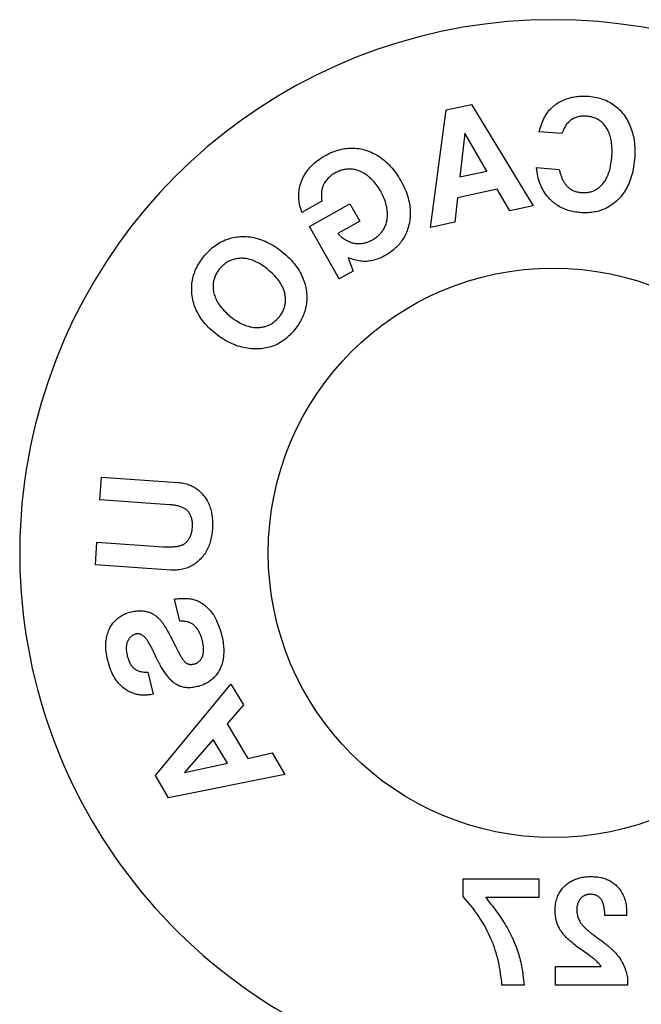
# Model space of a CAD drawing. Header units: inches. Extents: x 0 to 235, y 0 to 152.
# Tile 91 of 93: x 215.73 to 217.23, y 111.8 to 114.18. Entities that reach past the tile are written whole.
import ezdxf

# ---------------------------------------------------------------- set-up
doc = ezdxf.new("R2010")
doc.units = ezdxf.units.IN
doc.header["$LTSCALE"] = 12.916347
doc.header["$MEASUREMENT"] = 0
doc.linetypes.add('HIDDEN', pattern=[0.2, 0.1, -0.1])
doc.layers.get('0').update_dxf_attribs({"linetype": 'CONTINUOUS'})
doc.layers.add('DEFAULT_2', color=8, linetype='HIDDEN')

msp = doc.modelspace()

# ---------------------------------------------------------------- linework, layer by layer
at = {"color": 7, "linetype": 'Continuous'}
msp.add_circle((217.0165, 112.8916), 0.6875, dxfattribs=at)
msp.add_arc((217.0165, 112.8916), 1.2875, 297.7005, 242.2995, dxfattribs=at)
at = {"layer": 'DEFAULT_2', "color": 8, "linetype": 'HIDDEN'}
for p, q in [((216.7209, 113.6774), (216.7587, 113.9614)), ((216.7587, 113.9614), (216.8195, 113.9742)), ((216.8195, 113.9742), (216.9689, 113.7298)), ((216.8035, 113.9053), (216.7915, 113.7999)), ((216.8564, 113.8136), (216.8035, 113.9053)), ((217.0381, 113.904), (216.9833, 113.9085)), ((216.9767, 113.8219), (217.0315, 113.8174)), ((216.7915, 113.7999), (216.8564, 113.8136)), ((216.8818, 113.7695), (216.7862, 113.7493)), ((216.9119, 113.7178), (216.8818, 113.7695)), ((216.7862, 113.7493), (216.7797, 113.6898)), ((216.4583, 113.7406), (216.4104, 113.7135)), ((216.4286, 113.6793), (216.5263, 113.7347)), ((216.5263, 113.7347), (216.5502, 113.6925)), ((216.9689, 113.7298), (216.9119, 113.7178)), ((216.5001, 113.553), (216.4286, 113.6793)), ((216.5502, 113.6925), (216.4972, 113.6626)), ((216.7797, 113.6898), (216.7209, 113.6774)), ((216.5222, 113.604), (216.5338, 113.572)), ((216.5338, 113.572), (216.5001, 113.553)), ((215.9228, 113.0196), (215.9266, 113.0745)), ((215.9266, 113.0745), (216.1111, 113.0615)), ((216.0903, 113.0078), (215.9228, 113.0196)), ((215.9118, 112.8629), (215.9156, 112.9178)), ((215.9156, 112.9178), (216.0756, 112.9065)), ((216.0937, 112.8501), (215.9118, 112.8629)), ((216.1156, 112.7265), (216.1025, 112.7799)), ((216.086, 112.7028), (216.0877, 112.6997)), ((216.0877, 112.6997), (216.0896, 112.6963)), ((216.0896, 112.6963), (216.0916, 112.6925)), ((216.0916, 112.6925), (216.0939, 112.6884)), ((216.0939, 112.6884), (216.0963, 112.6838)), ((216.0963, 112.6838), (216.0989, 112.6787)), ((216.0989, 112.6787), (216.1042, 112.6683)), ((216.1119, 112.6534), (216.1175, 112.643)), ((216.0384, 112.6034), (216.0515, 112.55)), ((216.0565, 112.3537), (216.2391, 112.5744)), ((216.2391, 112.5744), (216.269, 112.5244)), ((216.269, 112.5244), (216.2298, 112.4791)), ((216.2298, 112.4791), (216.28, 112.3953)), ((216.1964, 112.4408), (216.1269, 112.361)), ((216.2304, 112.3838), (216.1964, 112.4408)), ((216.28, 112.3953), (216.3383, 112.4084)), ((216.3383, 112.4084), (216.3692, 112.3568)), ((216.1269, 112.361), (216.2304, 112.3838)), ((216.0884, 112.3004), (216.0565, 112.3537)), ((216.3692, 112.3568), (216.0884, 112.3004)), ((216.7993, 112.0622), (216.7993, 112.1041)), ((216.7993, 112.1041), (216.9822, 112.1041)), ((216.9822, 112.1041), (216.9822, 112.0592)), ((216.8063, 112.0541), (216.7993, 112.0622)), ((216.9822, 112.0592), (216.854, 112.0592)), ((217.1938, 112.0156), (217.1416, 112.0156)), ((217.194, 112.0214), (217.1939, 112.0201)), ((217.1939, 112.0201), (217.1939, 112.0188)), ((217.1939, 112.0188), (217.1939, 112.0175)), ((217.194, 112.0246), (217.194, 112.0227)), ((217.194, 112.0227), (217.194, 112.0214)), ((217.1164, 111.9675), (217.1224, 111.9631)), ((217.1224, 111.9631), (217.1264, 111.9602)), ((217.1264, 111.9602), (217.1303, 111.9573)), ((217.0222, 111.8481), (217.0222, 111.8931)), ((217.0222, 111.8931), (217.133, 111.8931)), ((216.9466, 111.8481), (216.8932, 111.8481)), ((217.1965, 111.8481), (217.0222, 111.8481)), ((217.1965, 111.8566), (217.1965, 111.8481))]:
    msp.add_line(p, q, dxfattribs=at)
for points in [[(217.0165, 113.9692), (217.0193, 113.9715), (217.0221, 113.9737), (217.0251, 113.9759), (217.0282, 113.9779), (217.0314, 113.9799), (217.0347, 113.9817), (217.0382, 113.9834), (217.0417, 113.985), (217.0453, 113.9865), (217.0489, 113.9879)], [(217.0489, 113.9879), (217.0521, 113.9889), (217.0554, 113.9899), (217.0587, 113.9908), (217.062, 113.9916), (217.0653, 113.9923), (217.0687, 113.9929), (217.072, 113.9934), (217.0754, 113.9938), (217.0788, 113.9941), (217.0822, 113.9943), (217.0856, 113.9945), (217.0891, 113.9946), (217.0926, 113.9946), (217.0961, 113.9945), (217.0997, 113.9943), (217.1033, 113.994)], [(217.1033, 113.994), (217.1079, 113.9936), (217.1123, 113.993), (217.1168, 113.9923), (217.1212, 113.9914), (217.1255, 113.9905), (217.1297, 113.9893), (217.1339, 113.9881), (217.1378, 113.9867), (217.1417, 113.9852), (217.1454, 113.9836), (217.149, 113.9819), (217.1525, 113.9801), (217.156, 113.9781), (217.1594, 113.976), (217.1627, 113.9738), (217.166, 113.9714), (217.1692, 113.9689), (217.1723, 113.9662), (217.1753, 113.9634), (217.1783, 113.9604), (217.1811, 113.9573), (217.1838, 113.9542), (217.1864, 113.9509), (217.1889, 113.9476)], [(216.9833, 113.9085), (216.9847, 113.9139), (216.9862, 113.919), (216.9877, 113.9238), (216.9894, 113.9284), (216.9911, 113.9327), (216.9929, 113.9368), (216.9947, 113.9405), (216.9965, 113.9441), (216.9984, 113.9474), (217.0003, 113.9505), (217.0023, 113.9534), (217.0043, 113.9561), (217.0063, 113.9587), (217.0083, 113.9611)], [(217.0083, 113.9611), (217.0096, 113.9625), (217.0109, 113.9639), (217.0123, 113.9653), (217.0137, 113.9666), (217.0151, 113.9679), (217.0165, 113.9692)], [(217.0982, 113.9459), (217.0956, 113.9461), (217.0928, 113.9462), (217.0901, 113.9462), (217.0873, 113.946), (217.0846, 113.9458), (217.0819, 113.9455), (217.0793, 113.945), (217.0767, 113.9445), (217.0743, 113.9438), (217.072, 113.9431), (217.0698, 113.9423), (217.0676, 113.9413), (217.0656, 113.9403), (217.0636, 113.9392), (217.0616, 113.938), (217.0598, 113.9367), (217.0579, 113.9353), (217.0561, 113.9338), (217.0544, 113.9322), (217.0527, 113.9304), (217.051, 113.9285), (217.0494, 113.9265), (217.0478, 113.9243), (217.0463, 113.922), (217.0448, 113.9195), (217.0434, 113.9168), (217.042, 113.914), (217.0406, 113.9109), (217.0393, 113.9075), (217.0381, 113.904)], [(217.1464, 113.9165), (217.1451, 113.9186), (217.1437, 113.9207), (217.1422, 113.9227), (217.1407, 113.9247), (217.1391, 113.9266), (217.1375, 113.9284), (217.1357, 113.9301), (217.134, 113.9317), (217.1322, 113.9332), (217.1303, 113.9346), (217.1284, 113.9359), (217.1265, 113.9372), (217.1245, 113.9383), (217.1225, 113.9394), (217.1203, 113.9404), (217.1182, 113.9414), (217.1159, 113.9422), (217.1135, 113.943), (217.1111, 113.9437), (217.1086, 113.9443), (217.106, 113.9448), (217.1035, 113.9453), (217.1009, 113.9456), (217.0982, 113.9459)], [(217.1889, 113.9476), (217.1915, 113.9438), (217.1939, 113.9399), (217.1962, 113.936), (217.1983, 113.932), (217.2003, 113.9279), (217.2022, 113.9237), (217.2039, 113.9195), (217.2055, 113.9151), (217.207, 113.9107), (217.2083, 113.9062), (217.2095, 113.9015), (217.2106, 113.8967), (217.2115, 113.8918), (217.2123, 113.8867), (217.2129, 113.8816), (217.2134, 113.8763), (217.2138, 113.8709), (217.2139, 113.8653), (217.214, 113.8596), (217.2139, 113.8538), (217.2136, 113.8479), (217.2132, 113.8418)], [(217.1584, 113.8462), (217.1588, 113.8517), (217.159, 113.857), (217.1591, 113.862), (217.159, 113.8669), (217.1588, 113.8715), (217.1584, 113.876), (217.158, 113.8802), (217.1574, 113.8843), (217.1567, 113.8882), (217.1559, 113.8919), (217.1551, 113.8955), (217.1541, 113.8989), (217.153, 113.9021), (217.1518, 113.9053), (217.1506, 113.9083), (217.1493, 113.9111), (217.1479, 113.9139), (217.1464, 113.9165)], [(216.4657, 113.8505), (216.4701, 113.8529), (216.4744, 113.8552), (216.4789, 113.8573), (216.4833, 113.8592), (216.4878, 113.861), (216.4923, 113.8626), (216.4967, 113.864), (216.501, 113.8652), (216.5053, 113.8663), (216.5095, 113.8672), (216.5136, 113.8679), (216.5178, 113.8684), (216.522, 113.8688), (216.5263, 113.8691), (216.5306, 113.8692), (216.5348, 113.8691), (216.5391, 113.8688), (216.5434, 113.8684), (216.5477, 113.8678), (216.5519, 113.867), (216.5562, 113.8661), (216.5603, 113.865), (216.5645, 113.8638), (216.5685, 113.8624)], [(216.5685, 113.8624), (216.5731, 113.8607), (216.5775, 113.8588), (216.5818, 113.8568), (216.5861, 113.8547), (216.5902, 113.8524), (216.5942, 113.85), (216.5981, 113.8475), (216.6019, 113.8448), (216.6057, 113.842), (216.6094, 113.839), (216.6131, 113.8359), (216.6167, 113.8326), (216.6202, 113.8291), (216.6237, 113.8254), (216.6271, 113.8216), (216.6304, 113.8177), (216.6337, 113.8135), (216.6369, 113.8092), (216.6401, 113.8047), (216.6432, 113.8), (216.6462, 113.795), (216.6492, 113.7899)], [(216.4101, 113.7909), (216.4117, 113.7947), (216.4136, 113.7985), (216.4155, 113.8022), (216.4176, 113.8058), (216.4199, 113.8094), (216.4223, 113.8128), (216.4248, 113.8163), (216.4275, 113.8196), (216.4304, 113.8229), (216.4335, 113.8262), (216.4367, 113.8294), (216.4402, 113.8325), (216.4438, 113.8356), (216.4477, 113.8387), (216.4518, 113.8417), (216.4562, 113.8447), (216.4608, 113.8477), (216.4657, 113.8505)], [(217.135, 113.7809), (217.1368, 113.783), (217.1386, 113.7853), (217.1403, 113.7876), (217.142, 113.7901), (217.1436, 113.7927), (217.1451, 113.7954), (217.1466, 113.7983), (217.1481, 113.8014), (217.1495, 113.8048), (217.1508, 113.8083), (217.1521, 113.8121), (217.1533, 113.8161), (217.1544, 113.8205), (217.1554, 113.8251), (217.1563, 113.8299), (217.1571, 113.8351), (217.1578, 113.8405), (217.1584, 113.8462)], [(217.2132, 113.8418), (217.2126, 113.8355), (217.2118, 113.8295), (217.211, 113.8236), (217.21, 113.818), (217.2088, 113.8125), (217.2076, 113.8072), (217.2062, 113.8021), (217.2047, 113.7971), (217.203, 113.7923), (217.2013, 113.7876), (217.1994, 113.7831), (217.1974, 113.7787), (217.1953, 113.7745), (217.1931, 113.7705), (217.1908, 113.7666), (217.1885, 113.7629), (217.186, 113.7593), (217.1834, 113.7558), (217.1807, 113.7525), (217.1779, 113.7493), (217.1751, 113.7462), (217.1721, 113.7433)], [(216.5504, 113.813), (216.548, 113.814), (216.5455, 113.8149), (216.543, 113.8157), (216.5404, 113.8164), (216.5379, 113.817), (216.5353, 113.8175), (216.5327, 113.8179), (216.5302, 113.8182), (216.5276, 113.8184), (216.5251, 113.8185), (216.5226, 113.8184), (216.5202, 113.8183), (216.5177, 113.8181), (216.5152, 113.8177), (216.5127, 113.8173), (216.5102, 113.8168), (216.5077, 113.8161), (216.5052, 113.8154), (216.5026, 113.8145), (216.5, 113.8135), (216.4975, 113.8124), (216.4949, 113.8112), (216.4924, 113.81), (216.4899, 113.8086)], [(217.0081, 113.7465), (217.0053, 113.7496), (217.0026, 113.7528), (217.0001, 113.7561), (216.9976, 113.7595), (216.9953, 113.763), (216.993, 113.7667), (216.9909, 113.7705), (216.989, 113.7744), (216.9871, 113.7785), (216.9854, 113.7827), (216.9838, 113.787), (216.9823, 113.7915), (216.981, 113.7962), (216.9798, 113.801), (216.9788, 113.806), (216.9779, 113.8111), (216.9772, 113.8164), (216.9767, 113.8219)], [(217.0315, 113.8174), (217.032, 113.8149), (217.0326, 113.8126), (217.0332, 113.8103), (217.0339, 113.8081), (217.0345, 113.806), (217.0352, 113.8039), (217.0359, 113.8019), (217.0366, 113.8), (217.0374, 113.798), (217.0381, 113.7962), (217.0389, 113.7944), (217.0397, 113.7926), (217.0405, 113.791), (217.0414, 113.7894), (217.0422, 113.7878), (217.0431, 113.7863), (217.044, 113.7848), (217.045, 113.7834), (217.046, 113.7819), (217.0471, 113.7805), (217.0482, 113.7792), (217.0494, 113.7779), (217.0506, 113.7766), (217.0519, 113.7754)], [(216.4104, 113.7135), (216.4089, 113.7178), (216.4076, 113.722), (216.4064, 113.7262), (216.4054, 113.7303), (216.4046, 113.7344), (216.4039, 113.7384), (216.4034, 113.7423), (216.403, 113.7462), (216.4028, 113.7501), (216.4027, 113.7539), (216.4028, 113.7577), (216.403, 113.7615), (216.4034, 113.7652), (216.4039, 113.7689), (216.4046, 113.7726), (216.4054, 113.7763), (216.4063, 113.7799), (216.4074, 113.7836), (216.4087, 113.7872), (216.4101, 113.7909)], [(216.4899, 113.8086), (216.4875, 113.8072), (216.4851, 113.8057), (216.4828, 113.8041), (216.4806, 113.8025), (216.4785, 113.8008), (216.4765, 113.799), (216.4746, 113.7972), (216.4727, 113.7953), (216.471, 113.7934), (216.4694, 113.7914), (216.4678, 113.7894), (216.4664, 113.7873), (216.465, 113.7852), (216.4637, 113.7831)], [(216.5997, 113.7657), (216.5973, 113.7699), (216.5948, 113.7738), (216.5923, 113.7775), (216.5897, 113.7811), (216.5872, 113.7844), (216.5846, 113.7875), (216.5819, 113.7904), (216.5793, 113.7932), (216.5766, 113.7958), (216.5738, 113.7983), (216.5711, 113.8006), (216.5683, 113.8028), (216.5654, 113.8048), (216.5625, 113.8067), (216.5595, 113.8084), (216.5565, 113.8101), (216.5535, 113.8116), (216.5504, 113.813)], [(216.4637, 113.7831), (216.4628, 113.7814), (216.462, 113.7796), (216.4612, 113.7778), (216.4604, 113.7758), (216.4598, 113.7738), (216.4592, 113.7716), (216.4586, 113.7693), (216.4582, 113.7669), (216.4578, 113.7642), (216.4575, 113.7614), (216.4573, 113.7584), (216.4573, 113.7552), (216.4573, 113.7518), (216.4575, 113.7482), (216.4578, 113.7445), (216.4583, 113.7406)], [(216.6492, 113.7899), (216.6521, 113.7846), (216.6549, 113.7793), (216.6573, 113.7741), (216.6596, 113.769), (216.6616, 113.764), (216.6635, 113.759), (216.6651, 113.7541), (216.6666, 113.7492), (216.6679, 113.7444), (216.669, 113.7396), (216.6699, 113.7348), (216.6707, 113.7301), (216.6712, 113.7255), (216.6716, 113.7209), (216.6719, 113.7163), (216.6719, 113.7118), (216.6718, 113.7073), (216.6715, 113.7029), (216.6711, 113.6985), (216.6705, 113.6941), (216.6698, 113.6897), (216.6689, 113.6854)], [(217.0519, 113.7754), (217.0535, 113.7739), (217.0553, 113.7725), (217.057, 113.7712), (217.0589, 113.77), (217.0607, 113.7689), (217.0627, 113.7678), (217.0647, 113.7668), (217.0667, 113.7659), (217.0688, 113.765), (217.071, 113.7643), (217.0732, 113.7636), (217.0755, 113.7631), (217.0778, 113.7626), (217.0801, 113.7622), (217.0824, 113.7618), (217.0848, 113.7616)], [(217.0848, 113.7616), (217.0872, 113.7614), (217.0896, 113.7614), (217.092, 113.7614), (217.0944, 113.7614), (217.0968, 113.7616), (217.0992, 113.7619), (217.1015, 113.7622), (217.1037, 113.7626), (217.1059, 113.7631), (217.1081, 113.7637), (217.1102, 113.7644), (217.1123, 113.7651), (217.1143, 113.7659), (217.1163, 113.7668), (217.1183, 113.7678), (217.1202, 113.7689), (217.1222, 113.7701), (217.1241, 113.7714), (217.126, 113.7728), (217.1279, 113.7742), (217.1298, 113.7758), (217.1316, 113.7775), (217.1333, 113.7792), (217.135, 113.7809)], [(216.6159, 113.6967), (216.6164, 113.6999), (216.6167, 113.7031), (216.6168, 113.7063), (216.6169, 113.7097), (216.6167, 113.713), (216.6165, 113.7165), (216.6161, 113.72), (216.6156, 113.7236), (216.6149, 113.7273), (216.614, 113.7311), (216.613, 113.735), (216.6117, 113.7391), (216.6103, 113.7432), (216.6086, 113.7475), (216.6067, 113.7519), (216.6046, 113.7564), (216.6023, 113.761), (216.5997, 113.7657)], [(217.0165, 113.7386), (217.0151, 113.7398), (217.0137, 113.7411), (217.0123, 113.7424), (217.0109, 113.7437), (217.0095, 113.7451), (217.0081, 113.7465)], [(217.1721, 113.7433), (217.169, 113.7404), (217.1659, 113.7377), (217.1628, 113.7351), (217.1596, 113.7328), (217.1564, 113.7306), (217.1532, 113.7286), (217.15, 113.7267), (217.1468, 113.7249), (217.1436, 113.7233), (217.1403, 113.7219), (217.137, 113.7205), (217.1337, 113.7193), (217.1303, 113.7181), (217.1269, 113.7171), (217.1235, 113.7162), (217.12, 113.7154), (217.1165, 113.7147), (217.1129, 113.7141), (217.1092, 113.7137), (217.1055, 113.7133), (217.1017, 113.713), (217.0979, 113.7128), (217.0939, 113.7128), (217.0899, 113.7128), (217.0857, 113.713), (217.0815, 113.7133)], [(217.0815, 113.7133), (217.0779, 113.7137), (217.0743, 113.7141), (217.0707, 113.7146), (217.0671, 113.7152), (217.0636, 113.7159), (217.06, 113.7168), (217.0566, 113.7177), (217.0531, 113.7187), (217.0498, 113.7198), (217.0465, 113.7209), (217.0433, 113.7222), (217.0402, 113.7236), (217.0371, 113.7251), (217.034, 113.7266), (217.031, 113.7283), (217.0281, 113.7301), (217.0251, 113.732), (217.0222, 113.7341), (217.0193, 113.7363), (217.0165, 113.7386)], [(216.5807, 113.6477), (216.5831, 113.6491), (216.5855, 113.6506), (216.5878, 113.6521), (216.59, 113.6538), (216.5922, 113.6555), (216.5943, 113.6572), (216.5962, 113.659), (216.5981, 113.6608), (216.5999, 113.6627), (216.6015, 113.6645), (216.6031, 113.6665), (216.6046, 113.6684), (216.606, 113.6705), (216.6073, 113.6725), (216.6086, 113.6747), (216.6097, 113.6769), (216.6108, 113.6792), (216.6119, 113.6816), (216.6128, 113.684), (216.6136, 113.6865), (216.6143, 113.689), (216.615, 113.6915), (216.6155, 113.6941), (216.6159, 113.6967)], [(216.6689, 113.6854), (216.6678, 113.681), (216.6667, 113.6769), (216.6654, 113.6728), (216.664, 113.669), (216.6625, 113.6653), (216.6609, 113.6617), (216.6593, 113.6583), (216.6576, 113.655), (216.6557, 113.6518), (216.6538, 113.6487), (216.6519, 113.6457), (216.6498, 113.6428), (216.6477, 113.64), (216.6455, 113.6372), (216.6431, 113.6346), (216.6408, 113.632), (216.6383, 113.6295), (216.6357, 113.627), (216.6331, 113.6247), (216.6303, 113.6223), (216.6274, 113.6201), (216.6245, 113.6178), (216.6214, 113.6157), (216.6182, 113.6136), (216.6148, 113.6115), (216.6114, 113.6095)], [(216.1759, 113.6102), (216.1789, 113.6135), (216.182, 113.6169), (216.1852, 113.6202), (216.1886, 113.6234), (216.192, 113.6265), (216.1956, 113.6294), (216.1991, 113.6322), (216.2028, 113.6348), (216.2064, 113.6373), (216.2101, 113.6396), (216.2137, 113.6417), (216.2175, 113.6436), (216.2212, 113.6454), (216.225, 113.6471), (216.2288, 113.6486), (216.2327, 113.6499), (216.2366, 113.6511), (216.2406, 113.6522), (216.2447, 113.6531), (216.2489, 113.6539), (216.2531, 113.6545), (216.2574, 113.655), (216.2619, 113.6553), (216.2664, 113.6555)], [(216.2664, 113.6555), (216.2711, 113.6555), (216.2759, 113.6553), (216.2805, 113.6549), (216.2851, 113.6544), (216.2897, 113.6537), (216.2943, 113.6529), (216.2988, 113.6518), (216.3034, 113.6506), (216.3079, 113.6493), (216.3124, 113.6478), (216.3169, 113.6461), (216.3215, 113.6442), (216.326, 113.6421), (216.3306, 113.6398), (216.3352, 113.6374), (216.3397, 113.6347), (216.3443, 113.6319), (216.349, 113.6288), (216.3536, 113.6256), (216.3583, 113.6221), (216.3629, 113.6184), (216.3676, 113.6145)], [(216.4972, 113.6626), (216.4997, 113.66), (216.5021, 113.6577), (216.5046, 113.6555), (216.507, 113.6535), (216.5095, 113.6516), (216.5119, 113.6499), (216.5144, 113.6483), (216.5168, 113.6469), (216.5193, 113.6455), (216.5217, 113.6443), (216.5242, 113.6432), (216.5266, 113.6423), (216.5291, 113.6414), (216.5316, 113.6406), (216.5341, 113.64), (216.5367, 113.6394)], [(216.5367, 113.6394), (216.5393, 113.6389), (216.5419, 113.6386), (216.5444, 113.6384), (216.5468, 113.6383), (216.5492, 113.6383), (216.5514, 113.6384), (216.5537, 113.6386), (216.5559, 113.6388), (216.558, 113.6392), (216.5602, 113.6396), (216.5623, 113.6401), (216.5644, 113.6407), (216.5664, 113.6413), (216.5685, 113.642), (216.5706, 113.6428), (216.5727, 113.6437), (216.5747, 113.6446), (216.5767, 113.6456), (216.5787, 113.6466), (216.5807, 113.6477)], [(216.1447, 113.5167), (216.1444, 113.5209), (216.1442, 113.5251), (216.1442, 113.5293), (216.1443, 113.5335), (216.1445, 113.5377), (216.1449, 113.5419), (216.1454, 113.546), (216.1461, 113.5501), (216.1469, 113.5541), (216.1479, 113.5581), (216.1489, 113.562), (216.1502, 113.5658), (216.1515, 113.5696), (216.153, 113.5734), (216.1546, 113.5772), (216.1564, 113.5809), (216.1583, 113.5847), (216.1604, 113.5884), (216.1627, 113.5922), (216.1651, 113.5959), (216.1676, 113.5995), (216.1703, 113.6032), (216.173, 113.6067), (216.1759, 113.6102)], [(216.2648, 113.603), (216.2622, 113.6029), (216.2597, 113.6027), (216.2571, 113.6025), (216.2546, 113.6022), (216.2522, 113.6018), (216.2497, 113.6013), (216.2473, 113.6007), (216.245, 113.6001), (216.2426, 113.5993), (216.2404, 113.5985), (216.2381, 113.5976), (216.2359, 113.5966), (216.2337, 113.5956), (216.2316, 113.5944), (216.2295, 113.5932), (216.2275, 113.5919), (216.2254, 113.5905), (216.2235, 113.589), (216.2215, 113.5874), (216.2196, 113.5858), (216.2177, 113.584), (216.2159, 113.5822), (216.2142, 113.5804), (216.2125, 113.5784)], [(216.3316, 113.573), (216.3274, 113.5765), (216.3233, 113.5797), (216.3193, 113.5827), (216.3154, 113.5854), (216.3116, 113.5878), (216.3079, 113.5901), (216.3044, 113.5921), (216.3009, 113.5939), (216.2975, 113.5955), (216.2942, 113.5969), (216.2909, 113.5982), (216.2878, 113.5993), (216.2847, 113.6002), (216.2817, 113.601), (216.2787, 113.6017), (216.2758, 113.6022), (216.273, 113.6025), (216.2702, 113.6028), (216.2675, 113.6029), (216.2648, 113.603)], [(216.3676, 113.6145), (216.3722, 113.6105), (216.3766, 113.6064), (216.3808, 113.6022), (216.3848, 113.598), (216.3885, 113.5938), (216.392, 113.5896), (216.3952, 113.5855), (216.3982, 113.5813), (216.401, 113.5772), (216.4035, 113.5731), (216.4059, 113.569), (216.4081, 113.5649), (216.4101, 113.5609), (216.4119, 113.5567), (216.4136, 113.5526), (216.4151, 113.5484), (216.4165, 113.5441), (216.4178, 113.5399), (216.4188, 113.5356), (216.4197, 113.5312), (216.4205, 113.5269), (216.4211, 113.5225)], [(216.5714, 113.5959), (216.5691, 113.5956), (216.5665, 113.5954), (216.5639, 113.5953), (216.5611, 113.5953), (216.5581, 113.5955), (216.555, 113.5957), (216.5517, 113.5961), (216.5481, 113.5966), (216.5444, 113.5973), (216.5404, 113.5982), (216.5362, 113.5993), (216.5318, 113.6006), (216.5271, 113.6022), (216.5222, 113.604)], [(216.6114, 113.6095), (216.6084, 113.6078), (216.6053, 113.6062), (216.6021, 113.6048), (216.5989, 113.6034), (216.5957, 113.6021), (216.5923, 113.6009), (216.589, 113.5998), (216.5855, 113.5988), (216.5821, 113.5979), (216.5786, 113.5971), (216.575, 113.5965), (216.5714, 113.5959)], [(216.2125, 113.5784), (216.2108, 113.5764), (216.2093, 113.5744), (216.2078, 113.5724), (216.2064, 113.5703), (216.2051, 113.5682), (216.2038, 113.5661), (216.2027, 113.5639), (216.2016, 113.5618), (216.2007, 113.5596), (216.1998, 113.5574), (216.199, 113.5551), (216.1983, 113.5529), (216.1977, 113.5506), (216.1971, 113.5483), (216.1967, 113.546), (216.1963, 113.5436), (216.1961, 113.5412), (216.1959, 113.5388), (216.1958, 113.5364), (216.1958, 113.5339), (216.1959, 113.5314), (216.1961, 113.529), (216.1963, 113.5265), (216.1967, 113.524)], [(216.3698, 113.514), (216.3694, 113.5166), (216.3688, 113.5192), (216.3681, 113.5219), (216.3673, 113.5245), (216.3664, 113.5272), (216.3653, 113.5299), (216.3642, 113.5326), (216.3628, 113.5353), (216.3614, 113.5381), (216.3597, 113.541), (216.3579, 113.5439), (216.3559, 113.5469), (216.3536, 113.55), (216.3512, 113.5531), (216.3485, 113.5563), (216.3456, 113.5595), (216.3425, 113.5629), (216.3391, 113.5662), (216.3354, 113.5696), (216.3316, 113.573)], [(216.197, 113.425), (216.1925, 113.4289), (216.1882, 113.4329), (216.1842, 113.4369), (216.1804, 113.4409), (216.1768, 113.4449), (216.1734, 113.4489), (216.1703, 113.4529), (216.1673, 113.457), (216.1646, 113.461), (216.162, 113.4651), (216.1596, 113.4692), (216.1574, 113.4733), (216.1554, 113.4774), (216.1535, 113.4816), (216.1519, 113.4858), (216.1503, 113.4901), (216.149, 113.4944), (216.1478, 113.4987), (216.1468, 113.5031), (216.1459, 113.5076), (216.1452, 113.5121), (216.1447, 113.5167)], [(216.1967, 113.524), (216.1972, 113.5211), (216.1979, 113.5181), (216.1987, 113.515), (216.1997, 113.512), (216.2008, 113.5089), (216.2021, 113.5059), (216.2035, 113.5027), (216.2052, 113.4996), (216.207, 113.4964), (216.2091, 113.4932), (216.2113, 113.4899), (216.2138, 113.4865), (216.2165, 113.4831), (216.2195, 113.4797), (216.2228, 113.4762), (216.2263, 113.4727), (216.2301, 113.4691), (216.2342, 113.4654)], [(216.3542, 113.4598), (216.3558, 113.4618), (216.3573, 113.4637), (216.3588, 113.4658), (216.3602, 113.4678), (216.3615, 113.4699), (216.3627, 113.4721), (216.3639, 113.4742), (216.3649, 113.4764), (216.3659, 113.4785), (216.3668, 113.4807), (216.3675, 113.4829), (216.3682, 113.4851), (216.3688, 113.4873), (216.3694, 113.4896), (216.3698, 113.4918), (216.3701, 113.4941), (216.3704, 113.4965), (216.3706, 113.4989), (216.3707, 113.5014), (216.3707, 113.5039), (216.3706, 113.5064), (216.3704, 113.5089), (216.3702, 113.5115), (216.3698, 113.514)], [(216.4211, 113.5225), (216.4216, 113.5181), (216.4219, 113.5138), (216.422, 113.5096), (216.422, 113.5055), (216.4218, 113.5014), (216.4215, 113.4975), (216.4211, 113.4936), (216.4205, 113.4898), (216.4199, 113.4861), (216.4191, 113.4824), (216.4182, 113.4787), (216.4171, 113.4751), (216.416, 113.4716), (216.4147, 113.4681), (216.4133, 113.4646), (216.4118, 113.4611), (216.4102, 113.4577), (216.4085, 113.4543), (216.4066, 113.4509), (216.4046, 113.4475), (216.4025, 113.4441), (216.4003, 113.4407), (216.3979, 113.4373), (216.3953, 113.4338), (216.3926, 113.4304), (216.3897, 113.427)], [(216.2342, 113.4654), (216.2386, 113.4619), (216.2428, 113.4585), (216.2471, 113.4555), (216.2512, 113.4526), (216.2553, 113.4501), (216.2593, 113.4478), (216.2631, 113.4458), (216.2669, 113.4439), (216.2706, 113.4423), (216.2742, 113.4409), (216.2777, 113.4397), (216.2811, 113.4387), (216.2844, 113.4378), (216.2878, 113.4371), (216.291, 113.4365), (216.2943, 113.4361), (216.2975, 113.4358), (216.3007, 113.4357)], [(216.3007, 113.4357), (216.3033, 113.4357), (216.306, 113.4358), (216.3086, 113.4359), (216.3112, 113.4362), (216.3138, 113.4366), (216.3164, 113.437), (216.3189, 113.4376), (216.3213, 113.4382), (216.3236, 113.4389), (216.3259, 113.4397), (216.3282, 113.4405), (216.3303, 113.4415), (216.3325, 113.4425), (216.3347, 113.4436), (216.3368, 113.4449), (216.3389, 113.4462), (216.3409, 113.4476), (216.343, 113.4491), (216.345, 113.4507), (216.3469, 113.4524), (216.3488, 113.4541), (216.3506, 113.456), (216.3524, 113.4579), (216.3542, 113.4598)], [(216.2979, 113.3839), (216.2931, 113.3841), (216.2884, 113.3844), (216.2836, 113.3849), (216.279, 113.3855), (216.2743, 113.3863), (216.2696, 113.3873), (216.265, 113.3883), (216.2604, 113.3896), (216.2558, 113.391), (216.2511, 113.3926), (216.2465, 113.3944), (216.2419, 113.3963), (216.2374, 113.3984), (216.2328, 113.4006), (216.2283, 113.403), (216.2239, 113.4056), (216.2194, 113.4083), (216.215, 113.4112), (216.2105, 113.4143), (216.206, 113.4177), (216.2015, 113.4212), (216.197, 113.425)], [(216.3897, 113.427), (216.3868, 113.4237), (216.3839, 113.4205), (216.3809, 113.4175), (216.378, 113.4147), (216.375, 113.412), (216.3719, 113.4094), (216.3689, 113.407), (216.3658, 113.4047), (216.3626, 113.4025), (216.3595, 113.4005), (216.3563, 113.3985), (216.353, 113.3967), (216.3496, 113.395), (216.3462, 113.3934), (216.3428, 113.3919), (216.3392, 113.3906), (216.3356, 113.3893), (216.3319, 113.3882), (216.3281, 113.3872), (216.3241, 113.3863), (216.3201, 113.3855), (216.3159, 113.3849), (216.3117, 113.3844), (216.3072, 113.3841), (216.3027, 113.3839), (216.2979, 113.3839)], [(216.1111, 113.0615), (216.1145, 113.0612), (216.1179, 113.0608), (216.1213, 113.0603), (216.1247, 113.0597), (216.128, 113.0589), (216.1313, 113.058), (216.1345, 113.0571), (216.1376, 113.056), (216.1406, 113.0548), (216.1435, 113.0535), (216.1463, 113.0521), (216.1491, 113.0507), (216.1518, 113.0491), (216.1545, 113.0473), (216.1571, 113.0455), (216.1598, 113.0434), (216.1624, 113.0413), (216.1649, 113.039), (216.1674, 113.0365), (216.1698, 113.0339), (216.1721, 113.0312), (216.1744, 113.0284)], [(216.1365, 112.9905), (216.1358, 112.9914), (216.1349, 112.9925), (216.1338, 112.9935), (216.1327, 112.9946), (216.1314, 112.9957), (216.13, 112.9968), (216.1284, 112.9979), (216.1268, 112.9989), (216.125, 112.9998), (216.1232, 113.0007), (216.1213, 113.0015), (216.1193, 113.0023), (216.1173, 113.003), (216.1153, 113.0037), (216.1133, 113.0043), (216.1112, 113.0048), (216.1091, 113.0053), (216.107, 113.0057), (216.1049, 113.0061), (216.1029, 113.0064), (216.1008, 113.0067), (216.0987, 113.007), (216.0966, 113.0073), (216.0945, 113.0075), (216.0924, 113.0077), (216.0903, 113.0078)], [(216.1744, 113.0284), (216.1763, 113.0258), (216.1781, 113.0231), (216.1798, 113.0204), (216.1814, 113.0177), (216.183, 113.0148), (216.1844, 113.0119), (216.1857, 113.009), (216.187, 113.0059), (216.1881, 113.0028), (216.1892, 112.9996), (216.1901, 112.9964), (216.191, 112.9931), (216.1917, 112.9898), (216.1924, 112.9864), (216.193, 112.983), (216.1935, 112.9795), (216.1939, 112.9759), (216.1942, 112.9721), (216.1944, 112.9683), (216.1946, 112.9644), (216.1946, 112.9605), (216.1945, 112.9565), (216.1944, 112.9524), (216.1941, 112.9483)], [(216.1459, 112.9527), (216.1461, 112.9555), (216.1461, 112.9582), (216.1461, 112.9608), (216.146, 112.9632), (216.1458, 112.9656), (216.1455, 112.9679), (216.1451, 112.9701), (216.1447, 112.9723), (216.1442, 112.9743), (216.1436, 112.9763), (216.143, 112.9783), (216.1423, 112.9801), (216.1415, 112.9819), (216.1407, 112.9837), (216.1397, 112.9855), (216.1387, 112.9872), (216.1377, 112.9888), (216.1365, 112.9905)], [(216.1315, 112.9173), (216.1329, 112.9188), (216.1342, 112.9204), (216.1354, 112.9219), (216.1366, 112.9236), (216.1377, 112.9252), (216.1387, 112.9269), (216.1396, 112.9287), (216.1405, 112.9305), (216.1414, 112.9324), (216.1421, 112.9343), (216.1428, 112.9363), (216.1435, 112.9384), (216.1441, 112.9405), (216.1446, 112.9428), (216.145, 112.9451), (216.1454, 112.9475), (216.1457, 112.95), (216.1459, 112.9527)], [(216.1941, 112.9483), (216.1938, 112.9445), (216.1934, 112.9406), (216.1929, 112.9367), (216.1923, 112.9328), (216.1916, 112.929), (216.1907, 112.9252), (216.1898, 112.9214), (216.1888, 112.9178), (216.1877, 112.9143), (216.1865, 112.9109), (216.1852, 112.9075), (216.1838, 112.9043), (216.1823, 112.9011), (216.1807, 112.8979), (216.179, 112.8948), (216.1772, 112.8918), (216.1752, 112.8888), (216.1731, 112.8858), (216.1709, 112.8829), (216.1685, 112.8801), (216.166, 112.8773), (216.1634, 112.8746)], [(216.0756, 112.9065), (216.0781, 112.9063), (216.0807, 112.9062), (216.0833, 112.9061), (216.086, 112.906), (216.0886, 112.906), (216.0911, 112.906), (216.0936, 112.906), (216.0961, 112.9061), (216.0984, 112.9062), (216.1006, 112.9064), (216.1028, 112.9066), (216.1048, 112.9068), (216.1067, 112.907), (216.1086, 112.9073), (216.1103, 112.9076), (216.112, 112.9079), (216.1136, 112.9083), (216.1151, 112.9087), (216.1166, 112.909), (216.1179, 112.9095), (216.1193, 112.9099), (216.1205, 112.9104), (216.1218, 112.9109), (216.123, 112.9114), (216.1242, 112.912), (216.1253, 112.9126), (216.1265, 112.9133), (216.1275, 112.914), (216.1286, 112.9147), (216.1296, 112.9155), (216.1306, 112.9164), (216.1315, 112.9173)], [(216.1634, 112.8746), (216.1608, 112.8721), (216.1581, 112.8697), (216.1553, 112.8675), (216.1525, 112.8654), (216.1497, 112.8634), (216.1468, 112.8616), (216.1439, 112.86), (216.1409, 112.8584), (216.1379, 112.8571), (216.1349, 112.8558), (216.1319, 112.8547), (216.1287, 112.8537), (216.1255, 112.8527), (216.1222, 112.852), (216.1189, 112.8513), (216.1154, 112.8507), (216.1118, 112.8503), (216.1082, 112.85), (216.1046, 112.8499), (216.1009, 112.8498), (216.0973, 112.8499), (216.0937, 112.8501)], [(216.1025, 112.7799), (216.1054, 112.7803), (216.1084, 112.7807), (216.1113, 112.781), (216.1142, 112.7813), (216.1171, 112.7815), (216.12, 112.7817), (216.123, 112.7818), (216.1259, 112.7818), (216.1288, 112.7818), (216.1318, 112.7817), (216.1347, 112.7815), (216.1376, 112.7812), (216.1404, 112.7809), (216.1433, 112.7804), (216.146, 112.7799), (216.1487, 112.7792), (216.1513, 112.7785), (216.1539, 112.7776), (216.1563, 112.7767), (216.1587, 112.7757)], [(216.1587, 112.7757), (216.1617, 112.7743), (216.1646, 112.7727), (216.1674, 112.7711), (216.1701, 112.7693), (216.1727, 112.7675), (216.1753, 112.7656), (216.1778, 112.7636), (216.1802, 112.7614), (216.1826, 112.7592), (216.1849, 112.7568), (216.1872, 112.7544), (216.1895, 112.7518), (216.1916, 112.7491), (216.1938, 112.7463)], [(215.9464, 112.7092), (215.9477, 112.7118), (215.9492, 112.7143), (215.9508, 112.7168), (215.9524, 112.7192), (215.9542, 112.7216), (215.956, 112.7239), (215.9579, 112.7261), (215.9599, 112.7282), (215.9619, 112.7302), (215.964, 112.7321), (215.9662, 112.7339), (215.9685, 112.7357), (215.9708, 112.7374), (215.9733, 112.739), (215.9759, 112.7405), (215.9787, 112.742), (215.9816, 112.7435), (215.9847, 112.7448), (215.988, 112.7461), (215.9914, 112.7473), (215.9949, 112.7484), (215.9986, 112.7494)], [(215.9986, 112.7494), (216.0019, 112.7501), (216.0052, 112.7507), (216.0085, 112.7512), (216.0117, 112.7516), (216.015, 112.7518), (216.0181, 112.7519), (216.0212, 112.7518), (216.0243, 112.7517)], [(216.0243, 112.7517), (216.027, 112.7515), (216.0297, 112.7511), (216.0322, 112.7507), (216.0347, 112.7502), (216.0371, 112.7496), (216.0395, 112.749), (216.0417, 112.7482), (216.0438, 112.7474)], [(216.0438, 112.7474), (216.0456, 112.7467), (216.0473, 112.7459), (216.0489, 112.7451), (216.0506, 112.7442), (216.0522, 112.7432), (216.0538, 112.7422), (216.0553, 112.7412), (216.0568, 112.7401), (216.0583, 112.7389), (216.0598, 112.7378), (216.0612, 112.7365), (216.0626, 112.7353), (216.064, 112.734), (216.0654, 112.7326), (216.0668, 112.7312), (216.0682, 112.7297)], [(216.1938, 112.7463), (216.1956, 112.7436), (216.1975, 112.7408), (216.1992, 112.7379), (216.201, 112.7347), (216.2027, 112.7315), (216.2044, 112.728), (216.2061, 112.7244), (216.2077, 112.7205), (216.2093, 112.7165), (216.2108, 112.7123), (216.2123, 112.7078), (216.2137, 112.7031), (216.2151, 112.6982), (216.2164, 112.6931)], [(216.0682, 112.7297), (216.0695, 112.7282), (216.0707, 112.7267), (216.0718, 112.7253), (216.0729, 112.7238), (216.074, 112.7223), (216.075, 112.7208), (216.076, 112.7193), (216.077, 112.7178), (216.078, 112.7163), (216.0789, 112.7149), (216.0798, 112.7134), (216.0807, 112.7119), (216.0816, 112.7104), (216.0825, 112.7089), (216.0834, 112.7074), (216.0843, 112.7058), (216.0851, 112.7044), (216.086, 112.7028)], [(216.1521, 112.7149), (216.1509, 112.7161), (216.1497, 112.7172), (216.1484, 112.7182), (216.147, 112.7192), (216.1455, 112.7201), (216.144, 112.721), (216.1424, 112.7219), (216.1407, 112.7226), (216.1388, 112.7234), (216.1369, 112.724), (216.1348, 112.7247), (216.1325, 112.7252), (216.1301, 112.7257), (216.1276, 112.726), (216.1249, 112.7263), (216.122, 112.7265), (216.1189, 112.7266), (216.1156, 112.7265)], [(215.9415, 112.6321), (215.9403, 112.6375), (215.9392, 112.6427), (215.9384, 112.6476), (215.9378, 112.6524), (215.9373, 112.6569), (215.937, 112.6612), (215.9369, 112.6654), (215.9369, 112.6694), (215.9371, 112.6732), (215.9373, 112.677), (215.9377, 112.6806), (215.9382, 112.6841), (215.9388, 112.6874), (215.9396, 112.6907), (215.9404, 112.694), (215.9414, 112.6971), (215.9424, 112.7002), (215.9436, 112.7033), (215.9449, 112.7062), (215.9464, 112.7092)], [(216.17, 112.6791), (216.1693, 112.6819), (216.1685, 112.6847), (216.1677, 112.6873), (216.1668, 112.6899), (216.1659, 112.6924), (216.1649, 112.6949), (216.1639, 112.6972), (216.1628, 112.6995), (216.1617, 112.7017), (216.1605, 112.7038), (216.1593, 112.7058), (216.158, 112.7077), (216.1566, 112.7096), (216.1552, 112.7114), (216.1537, 112.7132), (216.1521, 112.7149)], [(215.9897, 112.6787), (215.9891, 112.6772), (215.9885, 112.6757), (215.988, 112.674), (215.9875, 112.6723), (215.9871, 112.6705), (215.9868, 112.6686), (215.9865, 112.6666), (215.9863, 112.6644), (215.9863, 112.6621), (215.9863, 112.6597), (215.9864, 112.6572), (215.9866, 112.6545), (215.987, 112.6517), (215.9875, 112.6487), (215.9881, 112.6455), (215.9888, 112.6422)], [(216.009, 112.6953), (216.0076, 112.6949), (216.0063, 112.6945), (216.005, 112.694), (216.0037, 112.6934), (216.0025, 112.6928), (216.0014, 112.6922), (216.0002, 112.6914), (215.9991, 112.6907), (215.998, 112.6898), (215.997, 112.6889), (215.996, 112.6879), (215.995, 112.6869), (215.9941, 112.6857), (215.9931, 112.6845), (215.9922, 112.6832), (215.9914, 112.6818), (215.9905, 112.6803), (215.9897, 112.6787)], [(216.0217, 112.6945), (216.021, 112.6948), (216.0202, 112.6951), (216.0195, 112.6953), (216.0187, 112.6955), (216.018, 112.6957), (216.0172, 112.6958), (216.0164, 112.6959), (216.0156, 112.696), (216.0148, 112.696), (216.014, 112.696), (216.0132, 112.696), (216.0124, 112.6959), (216.0116, 112.6958), (216.0107, 112.6957), (216.0099, 112.6955), (216.009, 112.6953)], [(216.0374, 112.68), (216.0362, 112.6818), (216.035, 112.6835), (216.0338, 112.685), (216.0326, 112.6864), (216.0313, 112.6877), (216.0301, 112.6889), (216.0288, 112.69), (216.0274, 112.6911), (216.0261, 112.692), (216.0247, 112.6929), (216.0232, 112.6937), (216.0217, 112.6945)], [(216.0571, 112.6426), (216.0542, 112.6485), (216.0531, 112.6509), (216.052, 112.6532), (216.0509, 112.6555), (216.0498, 112.6577), (216.0487, 112.6598), (216.0476, 112.6619), (216.0466, 112.664), (216.0455, 112.666), (216.0444, 112.6681), (216.0432, 112.6701), (216.0421, 112.6721), (216.041, 112.6741), (216.0398, 112.6761), (216.0386, 112.678), (216.0374, 112.68)], [(216.1703, 112.6416), (216.1709, 112.6433), (216.1714, 112.6449), (216.1718, 112.6467), (216.1721, 112.6485), (216.1724, 112.6504), (216.1727, 112.6524), (216.1728, 112.6545), (216.1729, 112.6567), (216.1729, 112.659), (216.1728, 112.6614), (216.1726, 112.664), (216.1724, 112.6667), (216.172, 112.6695), (216.1715, 112.6726), (216.1708, 112.6757), (216.17, 112.6791)], [(216.2164, 112.6931), (216.2174, 112.6891), (216.2182, 112.6851), (216.219, 112.6809), (216.2198, 112.6766), (216.2204, 112.6724), (216.2209, 112.6682), (216.2213, 112.6641), (216.2215, 112.6601), (216.2216, 112.6564), (216.2217, 112.6528), (216.2216, 112.6494), (216.2214, 112.646), (216.2212, 112.6428), (216.2208, 112.6397), (216.2204, 112.6366), (216.2199, 112.6335), (216.2193, 112.6305), (216.2185, 112.6275), (216.2177, 112.6245), (216.2168, 112.6216), (216.2157, 112.6187), (216.2146, 112.6158), (216.2133, 112.613), (216.212, 112.6103)], [(216.1042, 112.6683), (216.1067, 112.6634), (216.1119, 112.6534)], [(215.9811, 112.5641), (215.9783, 112.5663), (215.9756, 112.5686), (215.973, 112.571), (215.9705, 112.5736), (215.9681, 112.5763), (215.9657, 112.5791), (215.9634, 112.5821), (215.9611, 112.5853), (215.9589, 112.5888), (215.9567, 112.5924), (215.9546, 112.5963), (215.9525, 112.6005), (215.9505, 112.6049), (215.9485, 112.6097), (215.9466, 112.6147), (215.9448, 112.6202), (215.9431, 112.626), (215.9415, 112.6321)], [(215.9888, 112.6422), (215.9897, 112.639), (215.9906, 112.6359), (215.9916, 112.6331), (215.9926, 112.6305), (215.9937, 112.6281), (215.9948, 112.6258), (215.996, 112.6237), (215.9972, 112.6218), (215.9984, 112.62), (215.9996, 112.6183), (216.0009, 112.6167), (216.0022, 112.6152), (216.0036, 112.6139), (216.005, 112.6126)], [(216.098, 112.5805), (216.0961, 112.5823), (216.0942, 112.5841), (216.0923, 112.586), (216.0905, 112.588), (216.0888, 112.59), (216.0871, 112.592), (216.0855, 112.5941), (216.0839, 112.5962), (216.0823, 112.5983), (216.0808, 112.6004), (216.0793, 112.6026), (216.0778, 112.6048), (216.0763, 112.6072), (216.0748, 112.6096), (216.0732, 112.6122), (216.0716, 112.6148), (216.07, 112.6175), (216.0684, 112.6204), (216.0669, 112.6233), (216.0652, 112.6263), (216.0636, 112.6293), (216.062, 112.6325), (216.0604, 112.6357), (216.0587, 112.6391), (216.0571, 112.6426)], [(216.1175, 112.643), (216.1182, 112.6417), (216.1189, 112.6405), (216.1196, 112.6393), (216.1202, 112.6382), (216.1209, 112.6371), (216.1216, 112.6361), (216.1223, 112.6351), (216.1229, 112.6341), (216.1236, 112.6332), (216.1244, 112.6322), (216.1251, 112.6313), (216.1259, 112.6304), (216.1267, 112.6295), (216.1275, 112.6287), (216.1284, 112.6278), (216.1293, 112.6271)], [(216.1293, 112.6271), (216.1303, 112.6263), (216.1313, 112.6256), (216.1323, 112.625), (216.1334, 112.6244), (216.1344, 112.624), (216.1354, 112.6236), (216.1364, 112.6232), (216.1374, 112.623), (216.1384, 112.6227), (216.1395, 112.6226), (216.1405, 112.6224), (216.1416, 112.6224), (216.1426, 112.6223), (216.1437, 112.6223), (216.1448, 112.6224), (216.1459, 112.6225), (216.1469, 112.6226), (216.148, 112.6228), (216.1491, 112.623), (216.1501, 112.6233)], [(216.1501, 112.6233), (216.1514, 112.6236), (216.1527, 112.624), (216.154, 112.6245), (216.1552, 112.625), (216.1565, 112.6255), (216.1577, 112.6262), (216.1588, 112.6268), (216.1598, 112.6275), (216.1608, 112.6282), (216.1617, 112.6289), (216.1626, 112.6297), (216.1635, 112.6305), (216.1643, 112.6314), (216.1651, 112.6323), (216.1658, 112.6333), (216.1666, 112.6343), (216.1673, 112.6355), (216.168, 112.6366), (216.1687, 112.6379), (216.1693, 112.6391), (216.1698, 112.6404), (216.1703, 112.6416)], [(216.005, 112.6126), (216.0062, 112.6116), (216.0075, 112.6106), (216.0089, 112.6097), (216.0104, 112.6088), (216.0119, 112.608), (216.0136, 112.6073), (216.0154, 112.6066), (216.0173, 112.606), (216.0193, 112.6054), (216.0215, 112.6048), (216.0239, 112.6044), (216.0265, 112.604), (216.0292, 112.6037), (216.0321, 112.6035), (216.0352, 112.6034), (216.0384, 112.6034)], [(216.212, 112.6103), (216.2104, 112.6073), (216.2086, 112.6043), (216.2068, 112.6015), (216.2049, 112.5988), (216.2029, 112.5962), (216.2008, 112.5937), (216.1987, 112.5914), (216.1965, 112.5892), (216.1943, 112.5871), (216.192, 112.5851), (216.1896, 112.5832), (216.1871, 112.5814), (216.1846, 112.5797), (216.182, 112.5781), (216.1792, 112.5766), (216.1763, 112.5751), (216.1734, 112.5738), (216.1703, 112.5725), (216.1672, 112.5713), (216.164, 112.5703), (216.1609, 112.5693), (216.1577, 112.5685)], [(216.1146, 112.5701), (216.1125, 112.571), (216.1105, 112.572), (216.1084, 112.5732), (216.1063, 112.5744), (216.1043, 112.5758), (216.1022, 112.5772), (216.1001, 112.5788), (216.098, 112.5805)], [(216.0093, 112.5504), (216.0059, 112.5514), (216.0027, 112.5526), (215.9996, 112.5538), (215.9966, 112.5551), (215.9937, 112.5564), (215.9909, 112.5578), (215.9883, 112.5593), (215.9858, 112.5609), (215.9833, 112.5625), (215.9811, 112.5641)], [(216.1577, 112.5685), (216.1542, 112.5677), (216.1508, 112.567), (216.1475, 112.5665), (216.1444, 112.5662), (216.1414, 112.5659), (216.1385, 112.5658), (216.1357, 112.5658), (216.1331, 112.5659), (216.1305, 112.5661), (216.1281, 112.5664), (216.1257, 112.5668), (216.1234, 112.5673), (216.1211, 112.5679), (216.1189, 112.5685), (216.1167, 112.5693), (216.1146, 112.5701)], [(216.0515, 112.55), (216.0481, 112.5495), (216.0449, 112.5491), (216.0419, 112.5487), (216.0392, 112.5485), (216.0365, 112.5483), (216.034, 112.5481), (216.0315, 112.548), (216.0291, 112.548), (216.0266, 112.548), (216.0241, 112.5481), (216.0216, 112.5483), (216.0191, 112.5485), (216.0166, 112.5488), (216.0141, 112.5493), (216.0117, 112.5498), (216.0093, 112.5504)], [(217.0456, 112.088), (217.0477, 112.0898), (217.0498, 112.0915), (217.0519, 112.0932), (217.0542, 112.0948), (217.0565, 112.0963), (217.0589, 112.0978), (217.0613, 112.0991), (217.0637, 112.1004), (217.0662, 112.1016), (217.0687, 112.1026), (217.0712, 112.1036), (217.0737, 112.1046), (217.0763, 112.1054), (217.0789, 112.1062), (217.0816, 112.1069), (217.0844, 112.1075), (217.0872, 112.1081), (217.0901, 112.1086), (217.093, 112.109), (217.096, 112.1093), (217.0991, 112.1096), (217.1022, 112.1098), (217.1052, 112.1099), (217.1083, 112.1099)], [(217.1083, 112.1099), (217.1116, 112.1099), (217.1148, 112.1097), (217.118, 112.1095), (217.1211, 112.1093), (217.1242, 112.1089), (217.1272, 112.1085), (217.1302, 112.1079), (217.1331, 112.1073), (217.1359, 112.1066), (217.1387, 112.1059), (217.1414, 112.105), (217.144, 112.1041), (217.1466, 112.1031), (217.1492, 112.102), (217.1517, 112.1008), (217.1541, 112.0995), (217.1565, 112.0982), (217.1589, 112.0967), (217.1612, 112.0951), (217.1635, 112.0934), (217.1657, 112.0917), (217.1678, 112.0898), (217.1698, 112.0879), (217.1717, 112.086)], [(217.0216, 112.0277), (217.0217, 112.032), (217.0219, 112.0361), (217.0223, 112.0401), (217.0228, 112.0439), (217.0235, 112.0476), (217.0242, 112.0512), (217.0251, 112.0545), (217.0261, 112.0578), (217.0272, 112.0609), (217.0284, 112.0639), (217.0298, 112.0668), (217.0312, 112.0696), (217.0327, 112.0722), (217.0342, 112.0747), (217.0359, 112.0772), (217.0377, 112.0795), (217.0396, 112.0818), (217.0415, 112.084), (217.0435, 112.086), (217.0456, 112.088)], [(217.1717, 112.086), (217.174, 112.0834), (217.1762, 112.0808), (217.1782, 112.0781), (217.1802, 112.0753), (217.182, 112.0724), (217.1837, 112.0694), (217.1853, 112.0663), (217.1867, 112.0631), (217.188, 112.0598), (217.1893, 112.0563), (217.1903, 112.0528), (217.1913, 112.0492), (217.1921, 112.0455), (217.1927, 112.0416), (217.1933, 112.0376), (217.1937, 112.0335), (217.1939, 112.0291), (217.194, 112.0246)], [(216.854, 112.0592), (216.8584, 112.0536), (216.8626, 112.0484), (216.8665, 112.0436), (216.87, 112.039), (216.8734, 112.0346), (216.8765, 112.0304), (216.8796, 112.0262), (216.8826, 112.0221), (216.8856, 112.0178), (216.8886, 112.0136), (216.8915, 112.0092), (216.8944, 112.0048), (216.8973, 112.0003), (216.9001, 111.9958), (216.9028, 111.9912), (216.9054, 111.9867)], [(217.0828, 112.0566), (217.0817, 112.0552), (217.0806, 112.0538), (217.0796, 112.0522), (217.0787, 112.0507), (217.0779, 112.049), (217.0771, 112.0473), (217.0764, 112.0455), (217.0757, 112.0436), (217.0752, 112.0416), (217.0747, 112.0395), (217.0743, 112.0373), (217.074, 112.0349), (217.0739, 112.0324), (217.0738, 112.0298)], [(217.1071, 112.0671), (217.1058, 112.0671), (217.1044, 112.067), (217.1031, 112.0669), (217.1017, 112.0667), (217.1004, 112.0665), (217.099, 112.0663), (217.0978, 112.066), (217.0966, 112.0656), (217.0954, 112.0653), (217.0944, 112.0648), (217.0933, 112.0644), (217.0923, 112.0639), (217.0913, 112.0634), (217.0903, 112.0629), (217.0893, 112.0623), (217.0883, 112.0616), (217.0873, 112.0609), (217.0863, 112.0601), (217.0854, 112.0592), (217.0845, 112.0584), (217.0836, 112.0575), (217.0828, 112.0566)], [(217.132, 112.0558), (217.1312, 112.0568), (217.1303, 112.0577), (217.1294, 112.0586), (217.1285, 112.0595), (217.1275, 112.0604), (217.1264, 112.0612), (217.1254, 112.0619), (217.1244, 112.0626), (217.1234, 112.0632), (217.1223, 112.0637), (217.1213, 112.0642), (217.1202, 112.0647), (217.1191, 112.0651), (217.1179, 112.0655), (217.1167, 112.0659), (217.1154, 112.0662), (217.1141, 112.0665), (217.1127, 112.0667), (217.1113, 112.0669), (217.1099, 112.067), (217.1085, 112.0671), (217.1071, 112.0671)], [(217.1416, 112.0156), (217.1416, 112.0178), (217.1415, 112.02), (217.1414, 112.0222), (217.1412, 112.0244), (217.1411, 112.0265), (217.1408, 112.0287), (217.1406, 112.0308), (217.1403, 112.0329), (217.14, 112.035), (217.1396, 112.037), (217.1392, 112.039), (217.1387, 112.0409), (217.1382, 112.0428), (217.1376, 112.0447), (217.137, 112.0465), (217.1363, 112.0482), (217.1356, 112.0498), (217.1348, 112.0513), (217.1341, 112.0527), (217.1333, 112.0539), (217.1326, 112.0549), (217.132, 112.0558)], [(216.8674, 111.9582), (216.8643, 111.9652), (216.861, 111.9722), (216.8575, 111.9792), (216.8539, 111.9862), (216.85, 111.9931), (216.8459, 112), (216.8416, 112.0069), (216.8372, 112.0137), (216.8325, 112.0205), (216.8277, 112.0273), (216.8226, 112.0341), (216.8174, 112.0408), (216.8119, 112.0475), (216.8063, 112.0541)], [(217.035, 111.9797), (217.0333, 111.9823), (217.0318, 111.985), (217.0304, 111.9877), (217.0291, 111.9904), (217.0279, 111.9932), (217.0269, 111.996), (217.0259, 111.9989), (217.025, 112.0018), (217.0242, 112.0049), (217.0235, 112.008), (217.0229, 112.0112), (217.0225, 112.0144), (217.0221, 112.0177), (217.0218, 112.021), (217.0217, 112.0243), (217.0216, 112.0277)], [(217.0738, 112.0298), (217.0739, 112.0273), (217.074, 112.0248), (217.0743, 112.0222), (217.0747, 112.0197), (217.0752, 112.0171), (217.0759, 112.0146), (217.0767, 112.0121), (217.0776, 112.0096), (217.0786, 112.0072), (217.0797, 112.0047), (217.0809, 112.0023), (217.0823, 112)], [(217.1939, 112.0175), (217.1938, 112.0163), (217.1938, 112.0156)], [(216.9054, 111.9867), (216.9097, 111.9788), (216.9137, 111.9709), (216.9175, 111.9631), (216.921, 111.9554), (216.9242, 111.9478), (216.9272, 111.9403), (216.9299, 111.933), (216.9323, 111.9259)], [(217.0823, 112), (217.0831, 111.9986), (217.084, 111.9972), (217.085, 111.9959), (217.086, 111.9946), (217.087, 111.9933), (217.0881, 111.9921), (217.0892, 111.9908), (217.0903, 111.9896), (217.0914, 111.9884), (217.0926, 111.9873), (217.0938, 111.9861), (217.095, 111.9849), (217.0963, 111.9837), (217.0976, 111.9825), (217.0991, 111.9812), (217.1005, 111.9799), (217.1021, 111.9786), (217.1037, 111.9773), (217.1053, 111.9759), (217.107, 111.9746), (217.1088, 111.9732), (217.1106, 111.9718), (217.1124, 111.9704), (217.1144, 111.9689), (217.1164, 111.9675)], [(217.1044, 111.9194), (217.0821, 111.9351), (217.0789, 111.9374), (217.0757, 111.9398), (217.0726, 111.9422), (217.0696, 111.9445), (217.0668, 111.9467), (217.0642, 111.9488), (217.0618, 111.9509), (217.0595, 111.9528), (217.0574, 111.9547), (217.0554, 111.9565), (217.0536, 111.9582), (217.0518, 111.9599), (217.0501, 111.9615), (217.0485, 111.9632), (217.0469, 111.9649), (217.0453, 111.9666), (217.0437, 111.9683), (217.0421, 111.9702), (217.0406, 111.972), (217.0391, 111.9739), (217.0376, 111.9758), (217.0363, 111.9777), (217.035, 111.9797)], [(216.8932, 111.8481), (216.8926, 111.8553), (216.8918, 111.8625), (216.8909, 111.8696), (216.8899, 111.8768), (216.8888, 111.8839), (216.8875, 111.891), (216.8861, 111.898), (216.8846, 111.905), (216.8829, 111.9119), (216.8811, 111.9188), (216.8792, 111.9256), (216.8771, 111.9323), (216.8749, 111.9389), (216.8725, 111.9455), (216.87, 111.9519), (216.8674, 111.9582)], [(217.1303, 111.9573), (217.1342, 111.9544), (217.1361, 111.9529), (217.1381, 111.9514), (217.1401, 111.9499), (217.1421, 111.9483), (217.1441, 111.9467), (217.1461, 111.9451), (217.148, 111.9435), (217.1498, 111.942), (217.1514, 111.9407), (217.153, 111.9394), (217.1544, 111.9381), (217.1557, 111.937), (217.157, 111.9358), (217.1583, 111.9347), (217.1595, 111.9335), (217.1607, 111.9324), (217.162, 111.9312), (217.1632, 111.93), (217.1644, 111.9288), (217.1656, 111.9275), (217.1668, 111.9263), (217.1679, 111.925)], [(216.9323, 111.9259), (216.9337, 111.9215), (216.935, 111.917), (216.9362, 111.9125), (216.9373, 111.9079), (216.9384, 111.9033), (216.9394, 111.8987), (216.9403, 111.8942), (216.9411, 111.8897), (216.9419, 111.8852), (216.9427, 111.8807), (216.9434, 111.876), (216.944, 111.8711), (216.9447, 111.866), (216.9454, 111.8605), (216.946, 111.8545), (216.9466, 111.8481)], [(217.133, 111.8931), (217.1315, 111.895), (217.1299, 111.8968), (217.1283, 111.8986), (217.1267, 111.9003), (217.125, 111.902), (217.1233, 111.9037), (217.1216, 111.9054), (217.1199, 111.907), (217.1181, 111.9086), (217.1163, 111.9102), (217.1144, 111.9117), (217.1126, 111.9133), (217.1106, 111.9148), (217.1086, 111.9163), (217.1065, 111.9178), (217.1044, 111.9194)], [(217.1679, 111.925), (217.1705, 111.922), (217.173, 111.9189), (217.1753, 111.9158), (217.1776, 111.9125), (217.1798, 111.9091), (217.1818, 111.9057), (217.1838, 111.9022), (217.1856, 111.8987), (217.1873, 111.895), (217.1889, 111.8913)], [(217.1889, 111.8913), (217.1905, 111.8874), (217.1918, 111.8835), (217.193, 111.8798), (217.194, 111.8762), (217.1948, 111.8727), (217.1954, 111.8692), (217.1959, 111.8659), (217.1962, 111.8627), (217.1964, 111.8596), (217.1965, 111.8566)]]:
    msp.add_lwpolyline(points, dxfattribs=at)

doc.saveas('drawing.dxf')
